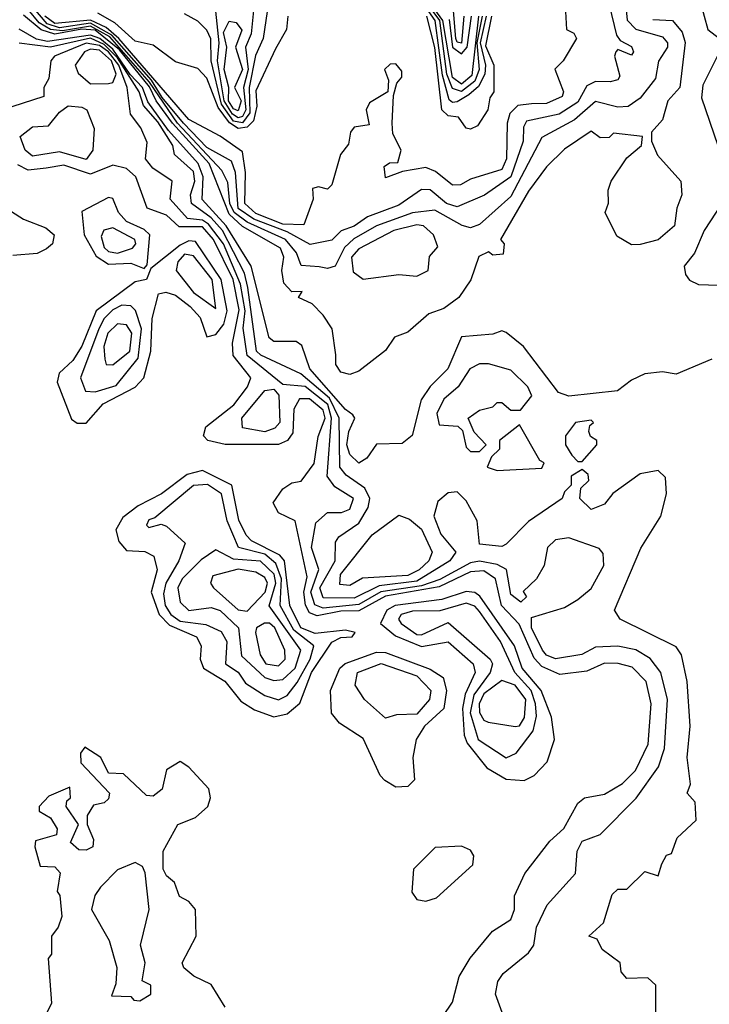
# Model space of a CAD drawing. Extents: x 2668140 to 2765664, y 823621 to 955240.
# Tile 180 of 256: x 2675946 to 2677489, y 906062 to 908267. Entities that reach past the tile are written whole.
import ezdxf

# ---------------------------------------------------------------- set-up
doc = ezdxf.new("R2010")
doc.units = 0

msp = doc.modelspace()

# ---------------------------------------------------------------- linework, layer by layer
at = {"layer": '0CON02XD'}
for points in [[(2677298.6, 908335), (2677305.7, 908265.7), (2677325, 908246), (2677385, 908228.8), (2677396.2, 908215), (2677396.2, 908205), (2677375.9, 908174.1), (2677368.8, 908135), (2677335, 908091.2), (2677307.7, 908072.3), (2677285, 908071.2), (2677235, 908084), (2677187.6, 908042.4), (2677115, 908003.3), (2677045, 907871.2), (2676975, 907808), (2676955, 907801.2), (2676936.1, 907806.1), (2676875, 907840.8), (2676825, 907834.4), (2676744.6, 907805.4), (2676693.7, 907776.3), (2676672.8, 907757.2), (2676652.5, 907715), (2676635, 907710), (2676616.7, 907713.3), (2676576.2, 907716.2), (2676565.8, 907745), (2676541.4, 907775), (2676455, 907813.2), (2676426.2, 907835), (2676416.8, 907855), (2676412.1, 907902.1), (2676398.9, 907928.9), (2676299.4, 908035), (2676236.9, 908126.9), (2676148.3, 908228.3), (2676105, 908252.3), (2676042.2, 908242.2), (2676014.8, 908244.8), (2675989.8, 908259.8), (2675965, 908290)], [(2677461.2, 908335), (2677486.2, 908245), (2677512.5, 908225)], [(2676470, 908295), (2676464.4, 908235), (2676451.5, 908205), (2676457.3, 908155), (2676447.2, 908115), (2676452.1, 908065), (2676445, 908050.4), (2676435, 908046.8), (2676422.5, 908055), (2676403.9, 908085), (2676389.1, 908175), (2676392.5, 908215), (2676382.5, 908315)], [(2676973, 908275), (2676958.3, 908141.7), (2676935, 908122.9), (2676915, 908137.5), (2676893.1, 908265), (2676857.4, 908315)], [(2677265, 908300), (2677282, 908232), (2677290, 908220), (2677315, 908206.7), (2677320, 908195), (2677315, 908187.5), (2677285, 908200), (2677280, 908195), (2677277.5, 908185), (2677289.3, 908140.7), (2677285, 908132.5), (2677267.5, 908127.5), (2677235, 908128.8), (2677215, 908118.8), (2677195, 908082), (2677153.3, 908055), (2677080.5, 908039.5), (2677073.9, 908026.1), (2677072.5, 907995), (2677045.6, 907915), (2676986.1, 907873.9), (2676925, 907848), (2676901.2, 907855), (2676865, 907886.2), (2676845, 907886.7), (2676795, 907852), (2676724.3, 907825.7), (2676695, 907804.3), (2676665.8, 907794.2), (2676645, 907773.3), (2676596.4, 907763.6), (2676545, 907792.1), (2676470.4, 907820.4), (2676435, 907844.5), (2676429.4, 907925), (2676420.3, 907950.3), (2676365, 907981.1), (2676312.5, 908035), (2676265, 908092.7), (2676241.4, 908131.4), (2676152.3, 908232.3), (2676105, 908259), (2676035, 908248.8), (2676007.8, 908257.8), (2675965, 908307.9)], [(2676989.7, 908275), (2676976.3, 908215), (2676988.8, 908165), (2676987.1, 908145), (2676972.6, 908117.4), (2676951.6, 908098.4), (2676925, 908083.3), (2676915, 908081.4), (2676907.5, 908087.5), (2676892.5, 908142.5), (2676876.3, 908265), (2676847.9, 908305)], [(2676980.8, 908275), (2676969.5, 908215), (2676974.1, 908155), (2676965, 908129.5), (2676935, 908106.2), (2676915, 908112.9), (2676901.9, 908145), (2676886.2, 908265), (2676852.1, 908312.1)], [(2677363, 908267), (2677406.7, 908265), (2677428.7, 908238.7), (2677435.6, 908215.6), (2677423.3, 908115), (2677396.7, 908085), (2677385, 908042.5), (2677360, 908015), (2677360, 907995), (2677373.4, 907963.4), (2677426, 907905), (2677428, 907875), (2677416.7, 907845), (2677411.2, 907805), (2677375, 907774), (2677335, 907763.3), (2677315, 907762.5), (2677282.3, 907782.3), (2677256.7, 907835), (2677263.6, 907856.4), (2677263.3, 907885), (2677270, 907905), (2677305, 907957.5), (2677337.5, 907985), (2677340, 908005), (2677275, 908012.5), (2677265, 908003.3), (2677245, 908002.5), (2677225, 908017.5), (2677165, 907976.7), (2677125, 907937.5), (2677085, 907883.3), (2677022.5, 907775), (2677030, 907765), (2677028.3, 907741.7), (2677005, 907740), (2676995, 907747.5), (2676973.6, 907736.4), (2676955.9, 907684.1), (2676928.8, 907645), (2676895, 907620), (2676861.5, 907608.5), (2676815, 907567.5), (2676785, 907556.2), (2676765, 907526.2), (2676705, 907480), (2676685, 907472.5), (2676665, 907477.5), (2676653.3, 907495), (2676653.6, 907516.4), (2676645.8, 907575), (2676625.6, 907605.6), (2676600.7, 907630.7), (2676570, 907645), (2676578.3, 907658.3), (2676555, 907657.5), (2676537.3, 907677.3), (2676532.9, 907705), (2676537.5, 907735), (2676530, 907755), (2676445, 907803.8), (2676415, 907831.2), (2676370.3, 907945), (2676288.4, 908035), (2676251.3, 908085), (2676236.8, 908116.8), (2676169.5, 908199.5), (2676115, 908243.5), (2676085.5, 908245.5), (2676024.8, 908234.8), (2675994.1, 908244.1), (2675955, 908277.1)], [(2677167.5, 908285), (2677170, 908245), (2677186.4, 908236.4), (2677192.5, 908225), (2677162.5, 908175), (2677143.6, 908156.4), (2677163.3, 908105), (2677160, 908095), (2677125, 908079.2), (2677091.7, 908078.3), (2677061.2, 908075), (2677042.8, 908057.2), (2677037.1, 908035), (2677035.6, 907955), (2677025, 907931.2), (2676955, 907910), (2676933, 907897), (2676915, 907896.7), (2676877, 907927), (2676855, 907936.2), (2676803, 907927), (2676765, 907912.5), (2676761.7, 907938.3), (2676773.6, 907946.4), (2676792.5, 907947.5), (2676800, 907975), (2676781.2, 908011.2), (2676780, 908035), (2676782.5, 908097.5), (2676790, 908125), (2676801.7, 908138.3), (2676801.7, 908151.7), (2676788.3, 908168.3), (2676775, 908167.5), (2676762.5, 908155), (2676771.7, 908131.7), (2676770, 908105), (2676729.3, 908080.7), (2676721.2, 908065), (2676728.3, 908031.7), (2676695, 908026.2), (2676686.7, 908015), (2676681.7, 907988.3), (2676664, 907965), (2676645, 907897.5), (2676635, 907887.5), (2676615, 907892.5), (2676601.2, 907888.8), (2676603.3, 907865), (2676582.3, 907807.7), (2676535, 907809.2), (2676475, 907833.1), (2676450, 907855), (2676451.5, 907925), (2676445, 907971.2), (2676395, 908006), (2676325, 908043.1), (2676168.4, 908225), (2676139.7, 908249.7), (2676105, 908266), (2676025, 908258.4), (2676002.8, 908275)], [(2676546.2, 908275), (2676543.3, 908245), (2676518.3, 908201.7), (2676475, 908107.5), (2676476.6, 908073.4), (2676469.4, 908040.6), (2676455, 908026.2), (2676435, 908023.2), (2676415.8, 908035.8), (2676390.6, 908070.6), (2676365, 908136.2), (2676345, 908157.5), (2676295, 908172.5), (2676245, 908210), (2676205, 908218.8), (2676159.5, 908259.5), (2676121.3, 908281.3)], [(2676500, 908285), (2676490.8, 908225), (2676473.6, 908186.4), (2676460, 908115), (2676461.4, 908058.6), (2676445, 908036), (2676425, 908040), (2676397.8, 908077.8), (2676374.6, 908174.6), (2676374.3, 908224.3), (2676365, 908243.3), (2676345, 908263.3), (2676315, 908280)], [(2677002.3, 908275), (2676988.7, 908208.7), (2677007.1, 908165), (2677007.5, 908105), (2676998.3, 908091.7), (2676993.8, 908065), (2676970.5, 908029.5), (2676955, 908022), (2676945, 908024), (2676928.3, 908048.3), (2676905, 908052), (2676890.8, 908065), (2676875.4, 908204.6), (2676857.3, 908275)], [(2676907.1, 908267.1), (2676914.8, 908205), (2676935, 908190.5), (2676947.8, 908205), (2676957, 908275)], [(2676940, 908275), (2676935, 908214.2), (2676925, 908216.7), (2676921.9, 908225), (2676916.7, 908286.7)], [(2676435, 908062.7), (2676425, 908067.3), (2676413.3, 908085), (2676414.5, 908115), (2676403.5, 908155), (2676409.4, 908205), (2676402.1, 908237.9), (2676415, 908263.8), (2676430.5, 908260.5), (2676443.2, 908243.2), (2676429.4, 908205), (2676444.5, 908155), (2676427.1, 908115), (2676442, 908085), (2676435, 908062.7)], [(2676464.4, 907715), (2676408.5, 907805), (2676354.6, 907864.6), (2676356.5, 907915), (2676345.9, 907945), (2676279, 908019), (2676233.2, 908083.2), (2676221.2, 908115), (2676193.8, 908143.8), (2676155, 908200.6), (2676125.3, 908225), (2676105, 908232.6), (2676008.3, 908218.3), (2675983.6, 908223.6), (2675945, 908245.5)], [(2677370, 906015), (2677370, 906105), (2677351.7, 906121.7), (2677305, 906120), (2677292.5, 906135), (2677290, 906155), (2677250, 906185), (2677238.3, 906208.3), (2677220, 906215), (2677252.5, 906245), (2677271.7, 906308.3), (2677285, 906320), (2677305, 906320), (2677345, 906360), (2677375, 906350), (2677383, 906377), (2677393.6, 906396.4), (2677405, 906400), (2677417.5, 906435), (2677460, 906475), (2677457.5, 906515), (2677440, 906535), (2677447.5, 906555), (2677440, 906615), (2677446.7, 906685), (2677440, 906785), (2677427.5, 906845), (2677415, 906862.5), (2677290, 906925), (2677277.5, 906945), (2677336.1, 907083.9), (2677381.2, 907155), (2677393.3, 907205), (2677391.7, 907241.7), (2677375, 907257.5), (2677335, 907250), (2677273.6, 907206.4), (2677255, 907182.5), (2677225, 907170), (2677200, 907195), (2677201.7, 907218.3), (2677220, 907235), (2677218.3, 907248.3), (2677205, 907260), (2677180, 907245), (2677180, 907225), (2677165, 907210), (2677160, 907195), (2677085, 907143.3), (2677035, 907092.5), (2677025, 907087.5), (2676975, 907092.5), (2676970, 907145), (2676945, 907190), (2676925, 907210), (2676905, 907207.5), (2676881.7, 907188.3), (2676873.3, 907155), (2676888.8, 907115), (2676922.5, 907075), (2676908.8, 907055), (2676835, 907010), (2676750.9, 906999.1), (2676695, 906971.8), (2676625, 906972.5), (2676618.1, 906995), (2676652.5, 907055), (2676653, 907097), (2676660.7, 907109.3), (2676705, 907140), (2676726, 907175), (2676730, 907195), (2676718.3, 907218.3), (2676677, 907247), (2676662.5, 907265), (2676661.1, 907375), (2676639.7, 907419.7), (2676575, 907474.3), (2676485.5, 907515.5), (2676475.8, 907525), (2676457.1, 907667.1), (2676449.2, 907699.2), (2676400.4, 907795), (2676375, 907823.5), (2676330.8, 907855), (2676328.6, 907875), (2676338.1, 907905), (2676335, 907926.7), (2676292.5, 907965), (2676288.8, 907985), (2676255, 908038.5), (2676223.1, 908075), (2676213.3, 908105), (2676165, 908181.4), (2676135, 908211), (2676105, 908225.2), (2676015.4, 908205.4), (2675945, 908214)], [(2677040, 906005), (2677011.2, 906085), (2677016.1, 906113.9), (2677028.3, 906131.7), (2677085, 906177.5), (2677096.7, 906195), (2677102.5, 906235), (2677126.7, 906285), (2677190, 906355), (2677193.8, 906405), (2677205, 906427.5), (2677245, 906442.5), (2677325.9, 906524.1), (2677375.8, 906594.2), (2677388.8, 906635), (2677396, 906745), (2677381.2, 906805), (2677356.9, 906836.9), (2677325, 906856), (2677285, 906864), (2677235, 906862), (2677204.1, 906845.9), (2677145, 906836), (2677125, 906844), (2677116, 906855), (2677091.4, 906905), (2677091.2, 906928.8), (2677165, 906951.2), (2677195, 906968.8), (2677225, 906993.3), (2677253.3, 907045), (2677251.7, 907071.7), (2677243, 907083), (2677175, 907106.7), (2677145, 907102.5), (2677127.5, 907085), (2677120, 907045), (2677102.5, 907015), (2677073, 906987), (2677080, 906975), (2677067.5, 906962.5), (2677045, 906980), (2677035.9, 907035.9), (2677015, 907047.5), (2676975, 907054.5), (2676955, 907051.1), (2676886.4, 907013.6), (2676845, 906999.7), (2676754.2, 906985.8), (2676705, 906957.7), (2676625, 906949.1), (2676606.9, 906956.9), (2676597.9, 906985), (2676615.7, 907035.7), (2676599.4, 907085), (2676609.2, 907140.8), (2676635, 907163.8), (2676666.1, 907163.9), (2676685, 907171.2), (2676693.3, 907195), (2676651.2, 907221.2), (2676634, 907245), (2676643.9, 907375), (2676635.4, 907405), (2676585, 907445.6), (2676535, 907450), (2676455.6, 907515), (2676446.6, 907576.6), (2676450.7, 907615), (2676440.4, 907675), (2676402.1, 907765), (2676369, 907809), (2676355, 907817.9), (2676321.5, 907821.5), (2676283.3, 907865), (2676287.5, 907905), (2676244.4, 907934.4), (2676228, 907955), (2676231.7, 907991.7), (2676217.5, 908025), (2676194, 908055), (2676186.9, 908115), (2676168, 908165), (2676145, 908194.7), (2676125, 908209.3), (2676095, 908214.6), (2676024, 908185), (2676016.2, 908175), (2676011.2, 908135), (2676000, 908115), (2676000, 908095), (2675928.3, 908071.7)], [(2677517.5, 908205), (2677475, 908120), (2677472.1, 908092.1), (2677508.6, 907985)], [(2676105, 908123.3), (2676145, 908124), (2676155, 908126.2), (2676162.2, 908145), (2676151.8, 908175), (2676125, 908198.4), (2676105, 908201.1), (2676091.2, 908195), (2676070, 908165), (2676077, 908147), (2676105, 908123.3)], [(2676095, 907954.2), (2676035, 907971.2), (2675975, 907961.2), (2675958.8, 907975), (2675947.5, 908005), (2675975, 908026.7), (2676010.7, 908029.3), (2676035, 908060), (2676055, 908073.8), (2676085, 908071.2), (2676096.7, 908065), (2676113, 908023), (2676110, 907975), (2676095, 907954.2)], [(2676893.3, 906035), (2676915, 906067.5), (2676930, 906125), (2676954.2, 906165.8), (2677004.1, 906225.9), (2677045, 906252.5), (2677053.3, 906275), (2677053.3, 906305), (2677076.7, 906355), (2677132.3, 906427.7), (2677164.1, 906455.9), (2677195, 906512.5), (2677210, 906525), (2677255, 906533.3), (2677295, 906556.7), (2677324.1, 906585.9), (2677352.5, 906645), (2677359.2, 906735), (2677348, 906785), (2677317, 906817), (2677285.8, 906825.8), (2677255, 906826), (2677215, 906808), (2677155, 906800.8), (2677115, 906818.6), (2677097.8, 906837.8), (2677063.9, 906913.9), (2677024.5, 906955), (2677010.6, 907015), (2676985, 907033.3), (2676955, 907030.5), (2676885, 906997.5), (2676765, 906976.6), (2676705, 906943.1), (2676665, 906942.5), (2676612.1, 906932.1), (2676595, 906939.2), (2676586.1, 906956.1), (2676582.3, 906985), (2676589.5, 907019.5), (2676562.5, 907145), (2676525, 907162.5), (2676513.3, 907185), (2676535, 907216.7), (2676555, 907230), (2676576.4, 907233.6), (2676605, 907273.3), (2676614, 907334), (2676629.6, 907375), (2676625, 907392.5), (2676595, 907418.1), (2676572.2, 907417.8), (2676560, 907395), (2676557.8, 907342.2), (2676545.6, 907324.4), (2676525, 907315.8), (2676405.9, 907315.9), (2676367.5, 907325), (2676357.5, 907335), (2676362.5, 907355), (2676425.4, 907404.6), (2676456, 907445), (2676463.8, 907465), (2676423.8, 907515), (2676422.7, 907542.7), (2676437.4, 907617.4), (2676424, 907685), (2676380, 907775), (2676355, 907803.2), (2676302.8, 907802.8), (2676275, 907829.2), (2676231.2, 907845), (2676206.2, 907915), (2676185, 907933.8), (2676155, 907941.2), (2676105, 907920.8), (2676045, 907941.1), (2676005.4, 907934.6), (2675965, 907930), (2675942.1, 907942.1)], [(2677530, 907875), (2677478, 907795), (2677456.1, 907743.9), (2677433.3, 907715), (2677436.4, 907696.4), (2677445, 907683.8), (2677465, 907673.8), (2677531.7, 907671.7)], [(2676225, 907710), (2676231.7, 907718.3), (2676237.1, 907785), (2676225, 907797.1), (2676185.4, 907815.4), (2676167.5, 907835), (2676155, 907866.7), (2676145, 907868.8), (2676085, 907837.5), (2676090.6, 907785), (2676117.4, 907737.4), (2676145, 907719.4), (2676195, 907722), (2676225, 907710)], [(2675909.2, 907849.2), (2675955, 907820), (2676005, 907801.2), (2676023.3, 907785), (2676020, 907765), (2676006.1, 907753.9), (2675985, 907743.3), (2675930.7, 907739.3)], [(2676715, 907686), (2676795, 907696.7), (2676835, 907692.5), (2676860, 907705), (2676863, 907737), (2676881.7, 907758.3), (2676872.5, 907785), (2676850, 907805), (2676835, 907807.5), (2676783.3, 907795), (2676705, 907754.2), (2676688.6, 907735), (2676692.4, 907702.4), (2676715, 907686)], [(2676165, 907744.4), (2676198.8, 907755), (2676205.8, 907765), (2676203.8, 907775), (2676155, 907801.2), (2676134.2, 907795.8), (2676128.8, 907781.2), (2676135, 907756.7), (2676145, 907748), (2676165, 907744.4)], [(2676095, 907363.3), (2676133.2, 907406.8), (2676205, 907444.2), (2676224, 907465), (2676240, 907525), (2676242.3, 907597.7), (2676257, 907653), (2676273, 907657), (2676295, 907650), (2676328, 907625), (2676350.3, 907600.3), (2676365, 907556.7), (2676385, 907562), (2676403.3, 907585), (2676410.4, 907615), (2676396.8, 907685), (2676340, 907770), (2676325, 907771.5), (2676305, 907762.2), (2676240, 907710), (2676230, 907685), (2676205, 907680), (2676117.1, 907615), (2676085, 907536.2), (2676065, 907503.8), (2676034.2, 907475.8), (2676030, 907455), (2676062.5, 907372.5), (2676075, 907363.8), (2676095, 907363.3)], [(2676385, 907620), (2676376.9, 907685), (2676335, 907738), (2676315, 907742), (2676300, 907725), (2676296.7, 907705), (2676335, 907656.2), (2676385, 907620)], [(2677495, 907506.7), (2677415, 907473.3), (2677385, 907478.8), (2677345, 907473.8), (2677315, 907460), (2677284.1, 907435.9), (2677175, 907423.8), (2677152.3, 907432.3), (2677073.8, 907535), (2677035, 907566.2), (2677025, 907570), (2677005, 907562.5), (2676935, 907556.7), (2676904, 907485), (2676864.4, 907445.6), (2676844.5, 907415.5), (2676824.3, 907335.7), (2676802.3, 907317.7), (2676745, 907316.2), (2676723.3, 907285), (2676705, 907274), (2676685, 907293.3), (2676678.6, 907315), (2676683.1, 907345), (2676696.2, 907375), (2676692, 907382), (2676675, 907394.2), (2676595.7, 907485), (2676577.7, 907537.7), (2676565, 907546.2), (2676515, 907546.7), (2676504.3, 907554.3), (2676464.4, 907715)], [(2676115, 907434), (2676162.4, 907447.6), (2676211.1, 907508.9), (2676218.5, 907575), (2676205.6, 907615.6), (2676195, 907626.2), (2676175, 907627.5), (2676155, 907617.5), (2676135, 907598), (2676123.3, 907575), (2676082, 907465), (2676093.3, 907435), (2676115, 907434)], [(2676155, 907493.8), (2676192.5, 907525), (2676197.1, 907565), (2676185, 907583.8), (2676165, 907586), (2676143.1, 907565), (2676134.3, 907535), (2676136.7, 907506.7), (2676140, 907495), (2676155, 907493.8)], [(2676975, 907300), (2676990, 907315), (2676963.3, 907343.3), (2676950, 907375), (2676975, 907392.5), (2677005, 907400), (2677015, 907410), (2677025, 907410), (2677045, 907392.5), (2677067, 907393), (2677092.5, 907425), (2677083.3, 907445), (2677045, 907482.5), (2676995, 907496.7), (2676975, 907496.2), (2676953.3, 907485), (2676927.5, 907445), (2676895, 907417.5), (2676880, 907385), (2676885, 907360), (2676927, 907357), (2676937, 907347), (2676945, 907310), (2676955, 907300), (2676975, 907300)], [(2676495, 907344.2), (2676445, 907353.3), (2676443.3, 907375), (2676495, 907436.7), (2676515, 907440), (2676526.2, 907426.2), (2676528, 907365), (2676517.3, 907352.7), (2676495, 907344.2)], [(2677205, 907277.5), (2677237.5, 907315), (2677237.5, 907325), (2677223.6, 907333.6), (2677220, 907345), (2677221.7, 907358.3), (2677230, 907365), (2677225, 907370), (2677190, 907365), (2677167.5, 907335), (2677167.5, 907315), (2677181.7, 907291.7), (2677195, 907277.5), (2677205, 907277.5)], [(2677015, 907257.5), (2677115, 907262.5), (2677120, 907275), (2677110, 907280), (2677065, 907360), (2677020, 907325), (2677020, 907305), (2677001.7, 907288.3), (2676992.5, 907265), (2677015, 907257.5)], [(2676515, 906705.8), (2676545, 906712.5), (2676573.2, 906736.8), (2676599.5, 906805), (2676645, 906873.3), (2676665, 906883.8), (2676690, 906885), (2676696.7, 906895), (2676675, 906900), (2676607.5, 906892.5), (2676575.3, 906905.3), (2676550.5, 906955), (2676538.5, 907055), (2676528.1, 907068.1), (2676465, 907100), (2676452.9, 907112.9), (2676436.4, 907146.4), (2676421.2, 907225), (2676355, 907257.5), (2676321.3, 907248.7), (2676263.3, 907205), (2676211.7, 907178.3), (2676177.3, 907152.7), (2676161.2, 907125), (2676168.3, 907098.3), (2676185, 907078.8), (2676225.9, 907075.9), (2676246.1, 907066.1), (2676253.8, 907035), (2676240.8, 906985), (2676258.1, 906935), (2676281.5, 906911.5), (2676342, 906885), (2676352, 906865), (2676350, 906835), (2676357.5, 906815), (2676405, 906786), (2676441.4, 906741.4), (2676471.7, 906721.7), (2676515, 906705.8)], [(2676525, 906744), (2676545, 906753.8), (2676567, 906783), (2676596.5, 906835), (2676604.2, 906865), (2676560, 906900), (2676528.9, 906955), (2676532.4, 907015), (2676519.7, 907049.7), (2676495, 907070.4), (2676436.2, 907085), (2676410.8, 907145), (2676397.5, 907205), (2676366.3, 907226.3), (2676335, 907224.3), (2676248.3, 907151.7), (2676235, 907147.5), (2676230, 907135), (2676235, 907130), (2676262.5, 907137.5), (2676275, 907133.3), (2676316.7, 907095), (2676302, 907055), (2676273.1, 907005), (2676268.3, 906981.7), (2676271.5, 906955), (2676284.3, 906935), (2676305, 906920), (2676362.7, 906912.7), (2676397.3, 906897.3), (2676410, 906875), (2676406.7, 906825), (2676435, 906806.2), (2676451.2, 906781.2), (2676495, 906753.8), (2676525, 906744)], [(2676685, 907000), (2676662.3, 907002.3), (2676664, 907025), (2676735, 907113.3), (2676795, 907157.5), (2676818.3, 907148.3), (2676845, 907126.2), (2676869.2, 907075), (2676862, 907055), (2676840, 907035), (2676815, 907022.5), (2676713.6, 907016.4), (2676685, 907000)], [(2676515, 906787.1), (2676535, 906790), (2676562.9, 906815), (2676575.7, 906855), (2676504.4, 906954.4), (2676519.6, 907005), (2676515.3, 907025.3), (2676485, 907054.4), (2676425, 907059.4), (2676385, 907080), (2676352.1, 907057.9), (2676310, 907015), (2676300, 906995), (2676305, 906962.5), (2676325, 906944), (2676375, 906951.2), (2676395, 906943.8), (2676436, 906905), (2676442.5, 906842.5), (2676495, 906794.2), (2676515, 906787.1)], [(2676455, 906942.5), (2676495.5, 906985), (2676500.8, 907005), (2676495, 907018), (2676475, 907030), (2676435, 907036.7), (2676378.3, 907021.7), (2676373.3, 907005), (2676380, 906995), (2676435, 906945.8), (2676455, 906942.5)], [(2677075, 906563.3), (2677097.5, 906575), (2677126.7, 906605), (2677143.3, 906655), (2677136, 906705), (2677113.1, 906765), (2677070.5, 906815), (2677053.3, 906865), (2676976.2, 906976.2), (2676964.5, 906984.5), (2676945, 906986.7), (2676890.9, 906969.1), (2676786.7, 906955), (2676767.5, 906945), (2676753.3, 906915), (2676787.4, 906887.4), (2676845, 906863.5), (2676905, 906874.2), (2676961.2, 906825), (2676965.8, 906805), (2676943.1, 906756.9), (2676937.1, 906725), (2676940.6, 906665), (2676947.4, 906647.4), (2676991.7, 906591.7), (2677035, 906566.2), (2677075, 906563.3)], [(2677035, 906614), (2677057.5, 906625), (2677095.6, 906674.4), (2677102.7, 906707.3), (2677100.5, 906735), (2677091.1, 906765), (2677054.3, 906805), (2677022, 906875), (2676975, 906942), (2676965, 906954), (2676945, 906960.8), (2676886.4, 906943.6), (2676825, 906942.5), (2676800, 906935), (2676794, 906925), (2676800, 906915), (2676835, 906890.8), (2676845, 906890), (2676905, 906917.5), (2676998.8, 906835), (2677004, 906825), (2676999.2, 906805), (2676962.5, 906755), (2676954.5, 906715), (2676972, 906655), (2677035, 906614)], [(2676525, 906820), (2676540, 906835), (2676539.2, 906855), (2676517.5, 906905), (2676505, 906915.7), (2676494.3, 906915.7), (2676476.2, 906905), (2676474, 906895), (2676484, 906845), (2676496.7, 906825), (2676525, 906820)], [(2676788.3, 906548.3), (2676763.6, 906563.6), (2676752.5, 906575), (2676715, 906657.5), (2676661.7, 906691.7), (2676644.1, 906714.1), (2676642, 906765), (2676662.5, 906815), (2676674.6, 906825.4), (2676745, 906850.6), (2676765, 906850), (2676865, 906812.9), (2676894.2, 906794.2), (2676901.4, 906765), (2676895.6, 906725), (2676852, 906685), (2676833.3, 906655), (2676825.8, 906615), (2676830, 906565), (2676815, 906550), (2676788.3, 906548.3)], [(2676765, 906703.3), (2676717.5, 906745), (2676697, 906777), (2676702.5, 906805), (2676755, 906825.7), (2676835, 906798), (2676866.2, 906765), (2676863.3, 906745), (2676835, 906712), (2676789.3, 906710.7), (2676765, 906703.3)], [(2677055, 906684.2), (2677065, 906686), (2677075.5, 906704.5), (2677078.5, 906745), (2677055, 906776.9), (2677025, 906787.5), (2676985, 906757.5), (2676974.5, 906735), (2676975.5, 906715.5), (2676985, 906698.8), (2676994.3, 906694.3), (2677055, 906684.2)], [(2676406, 906056), (2676375, 906106.7), (2676335.8, 906125.8), (2676313.8, 906143.8), (2676310, 906155), (2676341.2, 906215), (2676340, 906275), (2676325, 906292.5), (2676304, 906304), (2676292.5, 906335), (2676275, 906350), (2676267.5, 906365), (2676267.5, 906405), (2676300, 906465), (2676339.3, 906480.7), (2676367.5, 906505), (2676373.5, 906525), (2676369.4, 906545), (2676325, 906593.3), (2676305, 906606.2), (2676275, 906587.5), (2676265, 906543.8), (2676245, 906528.8), (2676230, 906530), (2676178.3, 906578.3), (2676145, 906580), (2676127.5, 906615), (2676091.7, 906638.3), (2676082.5, 906625), (2676083, 906603), (2676147.5, 906535), (2676145, 906522.5), (2676135, 906513.3), (2676111.7, 906508.3), (2676097.5, 906485), (2676097.5, 906465), (2676111.7, 906431.7), (2676110, 906415), (2676095, 906407.5), (2676078.3, 906408.3), (2676060, 906425), (2676077.5, 906465), (2676050, 906505), (2676051.7, 906518.3), (2676060, 906525), (2676058.3, 906548.3), (2676011.7, 906528.3), (2675990, 906505), (2675990, 906495), (2676015, 906480), (2676030, 906455), (2676028.3, 906441.7), (2675981.7, 906428.3), (2675980, 906415), (2675991.7, 906371.7), (2676025, 906370), (2676037, 906357), (2676030, 906315), (2676036.4, 906306.4), (2676040.7, 906259.3), (2676032.5, 906235), (2676017.5, 906215), (2676017.5, 906175), (2676010, 906165), (2676017.5, 906065), (2676007.5, 906045)], [(2676855, 906293.3), (2676879.2, 906300.8), (2676960, 906375), (2676962.5, 906395), (2676955, 906407.5), (2676935, 906416.7), (2676876.1, 906413.9), (2676827.5, 906365), (2676823.6, 906313.6), (2676835, 906297.5), (2676855, 906293.3)], [(2676215, 906070), (2676240, 906085), (2676240, 906105), (2676220, 906115), (2676226.7, 906155), (2676216.7, 906195), (2676236.2, 906275), (2676227, 906357), (2676221.2, 906371.2), (2676205, 906380), (2676165, 906363.3), (2676126.7, 906325), (2676114.1, 906305.9), (2676106.7, 906275), (2676146.7, 906205), (2676163.3, 906145), (2676161.7, 906108.3), (2676151.7, 906081.7), (2676195, 906080), (2676201.7, 906071.7), (2676215, 906070)]]:
    msp.add_lwpolyline(points, dxfattribs=at)

doc.saveas('drawing.dxf')
